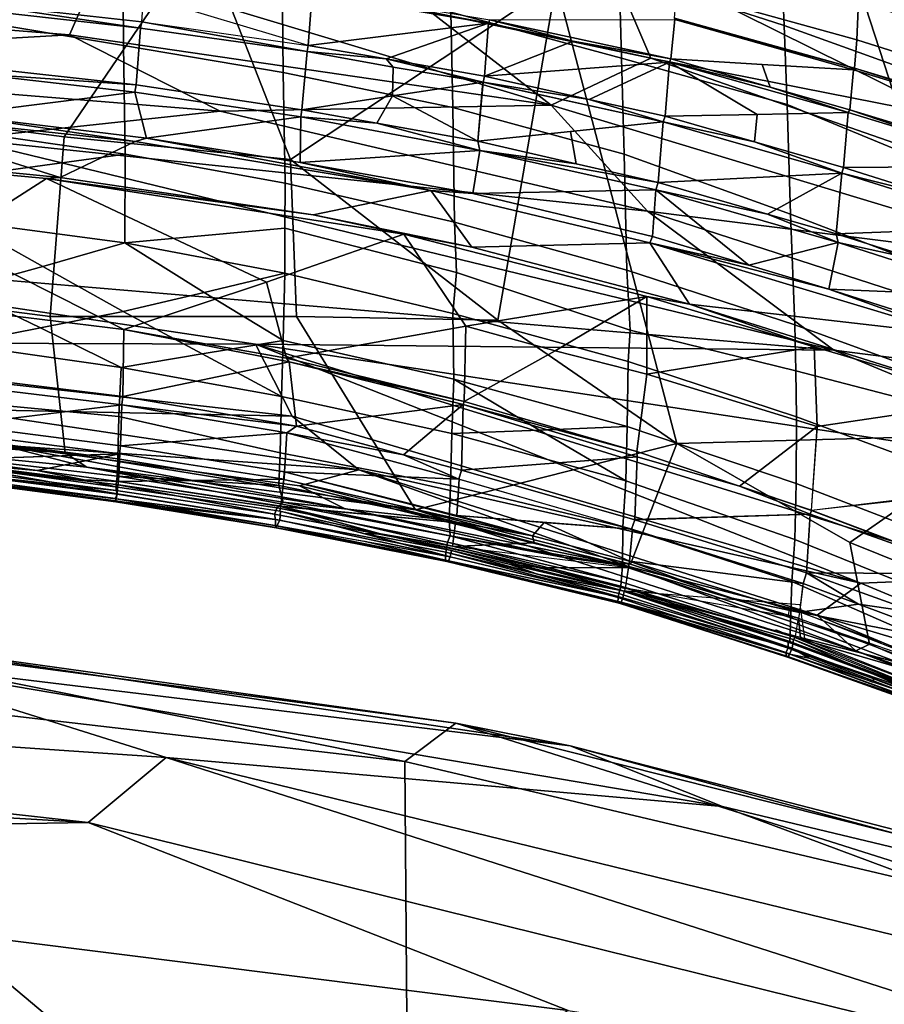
# Model space of a CAD drawing. Header units: millimetres. Extents: x -340 to 340, y -278 to 398.
# Tile 25 of 41: x 106 to 166, y 274 to 343. Entities that reach past the tile are written whole.
import ezdxf

# ---------------------------------------------------------------- set-up
doc = ezdxf.new("R2010")
doc.units = ezdxf.units.MM
doc.layers.add('Layer 01', color=7, linetype='Continuous', true_color=0x000000)

msp = doc.modelspace()

# ---------------------------------------------------------------- linework, layer by layer
at = {"layer": 'Layer 01'}
for points in [[(157.667, 355.734, 693.002), (177.397, 348.75, 692.143), (170.755, 336.296, 645.366), (146.403, 348.382, 660.17)], [(95.838, 352.736, 726.262), (85.41, 337.981, 695.896), (108.875, 334.932, 695.043), (118.495, 349.102, 725.185)], [(158.806, 349.223, 748.534), (147.375, 352.882, 748.628), (147.577, 346.426, 736.929), (159.082, 342.703, 736.821)], [(202.73, 341.316, 758.259), (176.293, 352.012, 759.449), (163.782, 347.057, 743.399), (190.743, 337.6, 744.755)], [(176.621, 346.214, 676.498), (176.492, 342.863, 665.717), (164.388, 347.24, 666.129), (164.424, 350.401, 676.31)], [(101.718, 343.192, 713.669), (113.015, 341.307, 713.031), (112.956, 348.172, 726.08), (101.639, 349.772, 726.203)], [(135.842, 343.624, 725.98), (147.754, 340.42, 725.885), (147.577, 346.426, 736.929), (135.691, 349.594, 737.017)], [(124.666, 333.37, 697.391), (118.495, 349.102, 725.185), (108.875, 334.932, 695.043)], [(143.197, 345.681, 728.828), (118.495, 349.102, 725.185), (124.666, 333.37, 697.391)], [(169.98, 345.209, 748.436), (158.806, 349.223, 748.534), (159.082, 342.703, 736.821), (170.389, 338.644, 736.807)], [(124.068, 346.208, 726.045), (112.956, 348.172, 726.08), (113.015, 341.307, 713.031), (124.156, 339.436, 713.252)], [(134.416, 343.654, 640.83), (146.403, 348.382, 660.17), (149.799, 340.435, 640.961)], [(170.755, 336.296, 645.366), (149.799, 340.435, 640.961), (146.403, 348.382, 660.17)], [(164.279, 344.425, 657.251), (164.154, 341.713, 649.409), (151.591, 345.201, 648.915), (151.707, 348.084, 657.002)], [(151.6, 313.552, 673.596), (174.479, 314.192, 689.922), (163.782, 347.057, 743.399), (143.197, 345.681, 728.828)], [(174.479, 314.192, 689.922), (190.743, 337.6, 744.755), (163.782, 347.057, 743.399)], [(164.279, 344.425, 657.251), (164.388, 347.24, 666.129), (176.492, 342.863, 665.717), (176.417, 340.312, 657.542)], [(109.25, 342.049, 634.001), (72.583, 344.989, 633.667), (111.276, 346.663, 639.937)], [(114.261, 342.956, 632.731), (102.437, 344.269, 632.657), (114.526, 346.587, 637.096)], [(111.276, 346.663, 639.937), (142.83, 337.137, 634.39), (109.25, 342.049, 634.001)], [(142.83, 337.137, 634.39), (111.276, 346.663, 639.937), (134.416, 343.654, 640.83)], [(135.842, 343.624, 725.98), (124.068, 346.208, 726.045), (124.156, 339.436, 713.252), (135.98, 336.982, 713.562)], [(159.082, 342.703, 736.821), (147.577, 346.426, 736.929), (147.754, 340.42, 725.885), (159.303, 337.196, 726.739)], [(143.197, 345.681, 728.828), (124.666, 333.37, 697.391), (139.108, 322.156, 682.999)], [(143.197, 345.681, 728.828), (139.108, 322.156, 682.999), (151.6, 313.552, 673.596)], [(76.745, 340.226, 630.813), (72.583, 344.989, 633.667), (109.25, 342.049, 634.001)], [(114.386, 344.774, 634.913), (126.171, 344.962, 637.194), (125.891, 341.302, 632.812)], [(126.172, 344.963, 637.196), (138.476, 342.876, 637.31), (125.89, 341.301, 632.81)], [(138.476, 342.876, 637.31), (126.172, 344.963, 637.196), (126.227, 345.195, 637.552)], [(138.553, 343.108, 637.672), (138.476, 342.876, 637.31), (126.227, 345.195, 637.552)], [(164.154, 341.713, 649.409), (163.994, 339.719, 643.518), (151.447, 343.223, 643.299), (151.591, 345.201, 648.915)], [(114.189, 342.527, 632.341), (102.381, 343.838, 632.269), (102.437, 344.27, 632.654)], [(102.437, 344.27, 632.654), (114.297, 342.954, 632.727), (114.189, 342.527, 632.341)], [(176.417, 340.312, 657.542), (176.291, 337.863, 649.675), (164.154, 341.713, 649.409), (164.279, 344.425, 657.251)], [(114.189, 342.527, 632.341), (113.889, 338.573, 629.729), (102.133, 339.862, 629.644), (102.38, 343.836, 632.268)], [(134.416, 343.654, 640.83), (149.799, 340.435, 640.961), (142.83, 337.137, 634.39)], [(147.754, 340.42, 725.885), (135.842, 343.624, 725.98), (135.98, 336.982, 713.562), (147.936, 333.725, 713.499)], [(113.015, 341.307, 713.031), (101.718, 343.192, 713.669), (101.742, 335.348, 698.471), (113.119, 333.73, 698.419)], [(114.297, 342.954, 632.727), (125.809, 340.879, 632.424), (114.189, 342.527, 632.341)], [(125.809, 340.879, 632.424), (114.297, 342.954, 632.727), (125.89, 341.301, 632.81)], [(131.32, 340.369, 632.861), (125.89, 341.301, 632.81), (138.476, 342.876, 637.31)], [(138.19, 339.171, 632.907), (131.32, 340.369, 632.861), (138.476, 342.876, 637.31)], [(138.19, 339.171, 632.907), (138.477, 342.877, 637.312), (144.361, 341.604, 637.37)], [(138.554, 343.108, 637.672), (144.361, 341.604, 637.37), (138.476, 342.876, 637.31)], [(151.185, 340.376, 637.804), (138.554, 343.108, 637.672), (151.453, 343.122, 643.064)], [(138.554, 343.108, 637.672), (151.185, 340.376, 637.804), (144.361, 341.604, 637.37)], [(163.935, 339.603, 643.207), (157.562, 339.987, 640.503), (151.185, 340.376, 637.804), (151.453, 343.122, 643.064)], [(163.994, 339.719, 643.518), (151.453, 343.122, 643.064), (151.447, 343.223, 643.299)], [(163.994, 339.719, 643.518), (163.935, 339.603, 643.207), (151.453, 343.122, 643.064)], [(159.082, 342.703, 736.821), (159.303, 337.196, 726.739), (170.557, 332.547, 725.603), (170.389, 338.644, 736.807)], [(119.757, 336.721, 631.429), (76.745, 340.226, 630.813), (109.25, 342.049, 634.001)], [(109.25, 342.049, 634.001), (142.83, 337.137, 634.39), (119.757, 336.721, 631.429)], [(113.889, 338.573, 629.729), (114.189, 342.526, 632.341), (125.809, 340.879, 632.424), (125.455, 336.831, 629.755)], [(124.156, 339.436, 713.252), (113.015, 341.307, 713.031), (113.119, 333.73, 698.419), (124.277, 331.708, 698.445)], [(125.809, 340.879, 632.424), (125.89, 341.301, 632.81), (131.32, 340.369, 632.861)], [(144.361, 341.604, 637.37), (151.083, 340.148, 637.438), (138.19, 339.171, 632.907)], [(151.083, 340.148, 637.438), (144.361, 341.604, 637.37), (151.185, 340.376, 637.804)], [(163.994, 339.719, 643.518), (164.154, 341.713, 649.409), (176.291, 337.863, 649.675), (176.12, 336.07, 643.72)], [(131.824, 339.805, 632.452), (131.767, 337.794, 631.14), (125.456, 336.833, 629.757), (125.809, 340.879, 632.424)], [(125.809, 340.879, 632.424), (131.32, 340.369, 632.861), (131.824, 339.805, 632.452)], [(119.757, 336.721, 631.429), (101.777, 334.809, 630.245), (76.745, 340.226, 630.813)], [(102.133, 339.862, 629.644), (113.889, 338.573, 629.729), (102.208, 339.374, 629.424)], [(131.32, 340.369, 632.861), (138.19, 339.171, 632.907), (138.084, 338.757, 632.523)], [(131.824, 339.805, 632.452), (131.32, 340.369, 632.861), (138.084, 338.757, 632.523)], [(145.477, 337.552, 632.967), (138.19, 339.171, 632.907), (151.083, 340.148, 637.438)], [(142.83, 337.137, 634.39), (149.799, 340.435, 640.961), (180.678, 329.659, 638.855), (180.005, 325.927, 634.611)], [(150.784, 336.379, 633.02), (145.477, 337.552, 632.967), (151.083, 340.148, 637.438)], [(147.936, 333.725, 713.499), (159.536, 329.545, 712.625), (159.303, 337.196, 726.739), (147.754, 340.42, 725.885)], [(180.678, 329.659, 638.855), (149.799, 340.435, 640.961), (170.755, 336.296, 645.366)], [(151.083, 340.148, 637.438), (157.196, 336.488, 635.299), (150.785, 336.379, 633.017)], [(158.123, 338.407, 637.883), (151.083, 340.148, 637.438), (151.185, 340.376, 637.804)], [(157.196, 336.488, 635.299), (151.083, 340.148, 637.438), (163.554, 336.628, 637.595)], [(158.123, 338.407, 637.883), (163.554, 336.628, 637.595), (151.083, 340.148, 637.438)], [(158.123, 338.407, 637.883), (151.185, 340.375, 637.806), (157.562, 339.987, 640.503)], [(163.672, 336.833, 637.945), (158.123, 338.407, 637.883), (157.562, 339.987, 640.503), (163.925, 339.603, 643.2)], [(113.812, 338.057, 629.472), (101.214, 336.484, 628.566), (102.208, 339.374, 629.424)], [(113.812, 338.057, 629.472), (102.208, 339.374, 629.424), (113.889, 338.573, 629.729)], [(124.277, 331.708, 698.445), (136.107, 329, 698.452), (135.98, 336.982, 713.562), (124.156, 339.436, 713.252)], [(131.824, 339.805, 632.452), (138.084, 338.757, 632.523), (131.767, 337.794, 631.14)], [(138.19, 339.171, 632.907), (145.477, 337.552, 632.967), (138.084, 338.757, 632.523)], [(163.672, 336.833, 637.943), (163.925, 339.603, 643.2), (176.027, 335.95, 643.36), (175.784, 333.153, 638.07)], [(163.925, 339.603, 643.2), (163.994, 339.719, 643.518), (176.027, 335.95, 643.36)], [(163.994, 339.719, 643.518), (176.12, 336.07, 643.72), (176.027, 335.95, 643.36)], [(113.889, 338.573, 629.729), (125.455, 336.831, 629.755), (125.386, 336.325, 629.511), (113.812, 338.057, 629.472)], [(138.084, 338.757, 632.523), (137.723, 334.633, 629.803), (131.767, 337.794, 631.14)], [(150.645, 335.976, 632.641), (137.723, 334.632, 629.807), (138.082, 338.756, 632.524)], [(145.477, 337.552, 632.967), (150.646, 335.976, 632.64), (138.084, 338.757, 632.523)], [(84.179, 325.477, 673.055), (107.904, 322.401, 671.94), (108.875, 334.932, 695.043), (85.41, 337.981, 695.896)], [(101.214, 336.484, 628.566), (113.812, 338.057, 629.472), (114.622, 334.853, 628.589)], [(114.622, 334.853, 628.589), (113.812, 338.057, 629.472), (125.386, 336.325, 629.511)], [(125.455, 336.831, 629.755), (131.767, 337.794, 631.14), (130.689, 335.891, 629.778)], [(137.723, 334.633, 629.803), (130.689, 335.891, 629.778), (131.767, 337.794, 631.14)], [(163.554, 336.628, 637.595), (158.123, 338.407, 637.883), (163.672, 336.833, 637.943)], [(149.566, 329.767, 630.914), (119.757, 336.721, 631.429), (142.83, 337.137, 634.39)], [(180.005, 325.927, 634.611), (149.566, 329.767, 630.914), (142.83, 337.137, 634.39)], [(150.785, 336.379, 633.017), (150.646, 335.976, 632.64), (145.477, 337.552, 632.967)], [(170.557, 332.547, 725.603), (159.303, 337.196, 726.739), (159.536, 329.545, 712.625), (170.806, 325.234, 712.16)], [(92.545, 333.687, 628.285), (93.62, 336.788, 628.469), (108.601, 332.097, 628.312)], [(93.62, 336.788, 628.469), (113.823, 334.612, 628.525), (108.601, 332.097, 628.312)], [(113.823, 334.612, 628.525), (93.62, 336.788, 628.469), (101.214, 336.484, 628.566)], [(114.622, 334.853, 628.589), (113.823, 334.612, 628.525), (101.214, 336.484, 628.566)], [(149.566, 329.767, 630.914), (101.777, 334.809, 630.245), (119.757, 336.721, 631.429)], [(125.386, 336.325, 629.511), (125.455, 336.831, 629.755), (130.689, 335.891, 629.778)], [(147.936, 333.725, 713.499), (135.98, 336.982, 713.562), (136.107, 329, 698.452), (148.124, 325.647, 698.411)], [(157.196, 336.488, 635.299), (157.011, 334.59, 633.084), (150.785, 336.379, 633.017)], [(163.234, 332.801, 633.147), (157.011, 334.59, 633.084), (157.196, 336.488, 635.299), (163.554, 336.628, 637.595)], [(163.554, 336.628, 637.595), (169.733, 334.744, 637.649), (169.449, 332.858, 635.413), (163.234, 332.801, 633.147)], [(169.733, 334.744, 637.649), (163.554, 336.628, 637.595), (163.672, 336.833, 637.943)], [(169.733, 334.744, 637.649), (163.672, 336.833, 637.943), (175.784, 333.153, 638.07)], [(114.622, 334.853, 628.589), (125.386, 336.325, 629.511), (125.336, 333.14, 628.61)], [(125.386, 336.325, 629.511), (137.86, 333.978, 629.537), (125.336, 333.14, 628.61)], [(125.386, 336.325, 629.511), (130.689, 335.891, 629.778), (137.86, 333.978, 629.537)], [(137.723, 334.633, 629.803), (137.86, 333.978, 629.537), (130.689, 335.891, 629.778)], [(150.299, 331.767, 629.882), (144.583, 333.068, 629.849), (144.183, 335.304, 631.224), (150.646, 335.976, 632.64)], [(163.111, 332.407, 632.778), (150.299, 331.767, 629.882), (150.646, 335.976, 632.64)], [(150.785, 336.379, 633.017), (157.011, 334.59, 633.084), (150.646, 335.976, 632.64)], [(150.646, 335.976, 632.64), (157.011, 334.59, 633.084), (163.111, 332.407, 632.778)], [(101.742, 335.348, 698.471), (101.738, 332.179, 692.736), (113.119, 333.73, 698.419)], [(137.723, 334.633, 629.803), (144.183, 335.304, 631.224), (144.583, 333.068, 629.849)], [(162.555, 320.053, 630.585), (76.688, 327.307, 630.825), (101.777, 334.809, 630.245)], [(149.566, 329.767, 630.914), (162.555, 320.053, 630.585), (101.777, 334.809, 630.245)], [(107.904, 322.401, 671.94), (125.072, 322.408, 677.435), (124.666, 333.37, 697.391), (108.875, 334.932, 695.043)], [(134.449, 331.187, 628.565), (126.239, 329.511, 628.343), (108.601, 332.097, 628.312), (113.823, 334.612, 628.525)], [(134.449, 331.187, 628.565), (113.823, 334.612, 628.525), (114.622, 334.853, 628.589)], [(134.449, 331.187, 628.565), (114.622, 334.853, 628.589), (125.336, 333.14, 628.61)], [(144.583, 333.068, 629.849), (137.86, 333.978, 629.537), (137.723, 334.633, 629.803)], [(163.234, 332.801, 633.147), (163.111, 332.407, 632.778), (157.011, 334.59, 633.084)], [(86.087, 334.014, 628.272), (107.632, 332.042, 628.308), (100.801, 327.658, 628.594)], [(108.601, 332.097, 628.312), (107.632, 332.042, 628.308), (86.087, 334.014, 628.272), (92.545, 333.687, 628.285)], [(101.738, 332.179, 692.736), (101.746, 329.063, 687.1), (113.105, 327.542, 687.214), (113.119, 333.73, 698.419)], [(113.119, 333.73, 698.419), (113.105, 327.542, 687.214), (124.252, 328.582, 692.779), (124.277, 331.708, 698.445)], [(137.383, 330.998, 628.657), (125.336, 333.14, 628.61), (137.86, 333.978, 629.537)], [(137.86, 333.978, 629.537), (150.14, 331.236, 629.627), (137.383, 330.998, 628.657)], [(144.583, 333.068, 629.849), (150.299, 331.767, 629.882), (137.86, 333.978, 629.537)], [(150.14, 331.236, 629.627), (137.86, 333.978, 629.537), (150.299, 331.767, 629.882)], [(148.124, 325.647, 698.411), (159.828, 321.831, 698.354), (159.536, 329.545, 712.625), (147.936, 333.725, 713.499)], [(139.108, 322.156, 682.999), (124.666, 333.37, 697.391), (125.072, 322.408, 677.435)], [(137.383, 330.998, 628.657), (134.449, 331.187, 628.565), (125.336, 333.14, 628.61)], [(157.925, 329.557, 629.953), (150.299, 331.767, 629.882), (163.111, 332.407, 632.778)], [(162.723, 328.168, 629.994), (157.925, 329.557, 629.953), (163.111, 332.407, 632.778)], [(175.158, 328.64, 632.917), (162.722, 328.168, 629.995), (163.11, 332.409, 632.781)], [(170.023, 330.664, 633.209), (163.111, 332.407, 632.778), (163.234, 332.801, 633.147)], [(163.111, 332.407, 632.778), (170.023, 330.664, 633.209), (175.16, 328.642, 632.917)], [(170.023, 330.664, 633.209), (163.234, 332.801, 633.147), (169.449, 332.858, 635.413)], [(100.801, 327.658, 628.594), (107.632, 332.042, 628.308), (122.979, 324.801, 628.621), (113.034, 321.51, 629.214)], [(107.632, 332.042, 628.308), (108.601, 332.097, 628.312), (126.239, 329.511, 628.343)], [(107.632, 332.042, 628.308), (132.567, 328.154, 628.354), (122.979, 324.801, 628.621)], [(107.632, 332.042, 628.308), (126.239, 329.511, 628.343), (132.567, 328.154, 628.354)], [(136.107, 329, 698.452), (124.277, 331.708, 698.445), (124.252, 328.582, 692.779), (136.244, 325.48, 692.157)], [(157.925, 329.557, 629.953), (150.14, 331.236, 629.627), (150.299, 331.767, 629.882)], [(137.298, 327.242, 628.373), (126.239, 329.511, 628.343), (134.449, 331.187, 628.565)], [(134.449, 331.187, 628.565), (149.723, 327.552, 628.631), (137.298, 327.242, 628.373)], [(149.905, 327.993, 628.714), (149.723, 327.552, 628.631), (134.449, 331.187, 628.565), (137.383, 330.998, 628.657)], [(137.383, 330.998, 628.657), (150.138, 331.235, 629.627), (149.905, 327.993, 628.714)], [(156.618, 325.985, 628.763), (149.905, 327.993, 628.714), (150.14, 331.236, 629.627)], [(150.14, 331.236, 629.627), (162.849, 327.562, 629.74), (156.618, 325.985, 628.763)], [(150.14, 331.236, 629.627), (157.925, 329.557, 629.953), (162.849, 327.562, 629.74)], [(162.555, 320.053, 630.585), (149.566, 329.767, 630.914), (190.474, 316.517, 631.489)], [(190.474, 316.517, 631.489), (149.566, 329.767, 630.914), (180.005, 325.927, 634.611)], [(162.849, 327.562, 629.74), (157.925, 329.557, 629.953), (162.723, 328.168, 629.994)], [(101.746, 329.063, 687.1), (95.505, 327.339, 682.537), (101.627, 324.319, 677.994), (107.376, 325.89, 682.531)], [(101.746, 329.063, 687.1), (107.376, 325.89, 682.531), (113.105, 327.542, 687.214)], [(132.567, 328.154, 628.354), (126.239, 329.511, 628.343), (137.298, 327.242, 628.373)], [(136.244, 325.48, 692.157), (148.338, 321.457, 691.025), (148.124, 325.647, 698.411), (136.107, 329, 698.452)], [(170.806, 325.234, 712.16), (159.536, 329.545, 712.625), (159.828, 321.831, 698.354), (171.247, 317.659, 698.325)], [(124.252, 328.582, 692.779), (113.105, 327.542, 687.214), (124.262, 325.434, 687.087)], [(124.262, 325.434, 687.087), (135.981, 322.616, 686.879), (136.244, 325.48, 692.157), (124.252, 328.582, 692.779)], [(175.16, 328.642, 632.917), (168.587, 326.323, 630.072), (162.723, 328.168, 629.994)], [(100.801, 327.658, 628.594), (113.034, 321.51, 629.214), (101.63, 322.911, 629.201)], [(113.105, 327.542, 687.214), (107.376, 325.89, 682.531), (112.978, 322.754, 677.984), (118.633, 324.085, 682.523)], [(113.105, 327.542, 687.214), (118.633, 324.085, 682.523), (124.262, 325.434, 687.087)], [(122.979, 324.801, 628.621), (132.567, 328.154, 628.354), (136.898, 321.737, 628.674), (124.373, 319.504, 629.241)], [(132.567, 328.154, 628.354), (149.505, 323.812, 628.433), (136.898, 321.737, 628.674)], [(132.567, 328.154, 628.354), (137.298, 327.242, 628.373), (152.485, 323.274, 628.45), (149.505, 323.812, 628.433)], [(152.485, 323.274, 628.45), (137.298, 327.242, 628.373), (149.723, 327.552, 628.631)], [(149.905, 327.993, 628.714), (156.618, 325.985, 628.763), (149.723, 327.552, 628.631)], [(152.485, 323.274, 628.45), (149.723, 327.552, 628.631), (171.058, 321.125, 628.839)], [(162.214, 324.326, 628.809), (171.058, 321.125, 628.839), (149.723, 327.552, 628.631)], [(149.723, 327.552, 628.631), (156.618, 325.985, 628.763), (162.214, 324.326, 628.809)], [(162.849, 327.562, 629.74), (162.214, 324.326, 628.809), (156.618, 325.985, 628.763)], [(162.214, 324.326, 628.809), (162.849, 327.562, 629.74), (174.57, 323.818, 629.868)], [(162.849, 327.562, 629.74), (162.723, 328.168, 629.994), (168.587, 326.323, 630.072)], [(162.849, 327.562, 629.74), (168.587, 326.323, 630.072), (174.57, 323.818, 629.868)], [(76.688, 327.307, 630.825), (162.555, 320.053, 630.585), (122.227, 320.483, 631.256)], [(122.227, 320.483, 631.256), (78.97, 320.624, 632.179), (76.688, 327.307, 630.825)], [(107.904, 322.401, 671.94), (84.179, 325.477, 673.055), (84.314, 315.334, 653.991), (108.95, 312.907, 654.191)], [(101.627, 324.319, 677.994), (107.232, 321.63, 674.705), (112.978, 322.754, 677.984), (107.376, 325.89, 682.531)], [(118.633, 324.085, 682.523), (124.156, 320.75, 677.967), (124.262, 325.434, 687.087)], [(135.981, 322.616, 686.879), (124.262, 325.434, 687.087), (124.156, 320.75, 677.967), (136.048, 318.05, 677.904)], [(136.244, 325.48, 692.157), (135.981, 322.616, 686.879), (148.209, 319.28, 687.063), (148.338, 321.457, 691.025)], [(159.828, 321.831, 698.354), (148.124, 325.647, 698.411), (148.338, 321.457, 691.025), (159.893, 318.634, 692.722)], [(124.373, 319.504, 629.241), (113.034, 321.51, 629.214), (122.979, 324.801, 628.621)], [(101.627, 324.319, 677.994), (95.369, 323.1, 674.814), (101.423, 320.482, 671.37), (107.232, 321.63, 674.705)], [(112.978, 322.754, 677.984), (118.494, 319.81, 674.568), (124.156, 320.75, 677.967), (118.633, 324.085, 682.523)], [(162.214, 324.326, 628.809), (174.566, 323.814, 629.869), (174.261, 320.483, 628.954)], [(171.058, 321.125, 628.839), (162.214, 324.326, 628.809), (174.261, 320.483, 628.954)], [(149.505, 323.812, 628.433), (143.11, 320.01, 628.858), (136.898, 321.737, 628.674)], [(143.11, 320.01, 628.858), (149.505, 323.812, 628.433), (149.501, 318.38, 629.029)], [(161.184, 320.301, 628.553), (149.501, 318.38, 629.029), (149.505, 323.812, 628.433)], [(161.184, 320.301, 628.553), (149.505, 323.812, 628.433), (152.485, 323.274, 628.45)], [(101.586, 318.236, 630.203), (101.63, 322.911, 629.201), (113.034, 321.51, 629.214), (112.959, 316.828, 630.225)], [(112.854, 318.847, 671.138), (118.494, 319.81, 674.568), (112.978, 322.754, 677.984), (107.232, 321.63, 674.705)], [(152.485, 323.274, 628.45), (171.058, 321.125, 628.839), (173.75, 316.568, 628.686)], [(161.184, 320.301, 628.553), (152.485, 323.274, 628.45), (173.75, 316.568, 628.686)], [(108.95, 312.907, 654.191), (133.368, 308.932, 654.531), (125.072, 322.408, 677.435), (107.904, 322.401, 671.94)], [(139.108, 322.156, 682.999), (125.072, 322.408, 677.435), (133.368, 308.932, 654.531), (151.6, 313.552, 673.596)], [(148.137, 314.734, 678.007), (148.209, 319.28, 687.063), (135.981, 322.616, 686.879), (136.048, 318.05, 677.904)], [(112.854, 318.847, 671.138), (107.232, 321.63, 674.705), (101.423, 320.482, 671.37)], [(124.573, 319.249, 629.278), (112.961, 316.832, 630.223), (113.034, 321.51, 629.214)], [(113.034, 321.511, 629.217), (124.373, 319.504, 629.241), (124.572, 319.249, 629.278)], [(136.775, 316.488, 629.322), (124.373, 319.504, 629.241), (136.898, 321.737, 628.674)], [(136.776, 316.487, 629.321), (136.898, 321.737, 628.674), (143.11, 320.01, 628.858)], [(148.209, 319.28, 687.063), (159.948, 315.427, 687.066), (159.893, 318.634, 692.722), (148.338, 321.457, 691.025)], [(171.247, 317.659, 698.325), (159.828, 321.831, 698.354), (159.893, 318.634, 692.722), (170.893, 315.773, 694.775)], [(118.494, 319.81, 674.568), (124.039, 316.83, 670.936), (124.156, 320.75, 677.967)], [(124.039, 316.83, 670.936), (135.905, 314.259, 670.9), (136.048, 318.05, 677.904), (124.156, 320.75, 677.967)], [(78.97, 320.624, 632.179), (122.227, 320.483, 631.256), (124.781, 315.461, 632.192)], [(124.781, 315.461, 632.192), (100.967, 315.953, 633.821), (78.97, 320.624, 632.179)], [(101.416, 316.507, 663.732), (112.688, 315.436, 664.501), (112.854, 318.847, 671.138), (101.423, 320.482, 671.37)], [(164.424, 303.813, 632.725), (122.227, 320.483, 631.256), (174.76, 304.247, 631.836)], [(174.76, 304.247, 631.836), (122.227, 320.483, 631.256), (184.11, 311.086, 630.592)], [(184.11, 311.086, 630.592), (122.227, 320.483, 631.256), (162.555, 320.053, 630.585)], [(124.781, 315.461, 632.192), (122.227, 320.483, 631.256), (164.424, 303.813, 632.725)], [(136.776, 316.487, 629.321), (143.11, 320.01, 628.858), (149.501, 318.38, 629.029), (148.803, 313.01, 629.424)], [(161.383, 314.747, 628.986), (149.501, 318.38, 629.029), (161.184, 320.301, 628.553)], [(161.184, 320.301, 628.553), (173.75, 316.568, 628.686), (161.383, 314.747, 628.986)], [(184.11, 311.086, 630.592), (162.555, 320.053, 630.585), (190.474, 316.517, 631.489)], [(124.039, 316.83, 670.936), (118.494, 319.81, 674.568), (112.854, 318.847, 671.138)], [(136.776, 316.487, 629.321), (124.572, 319.249, 629.278), (124.373, 319.504, 629.241)], [(159.948, 315.427, 687.066), (148.209, 319.28, 687.063), (148.137, 314.734, 678.007), (159.931, 310.762, 678.031)], [(112.688, 315.436, 664.501), (123.937, 312.909, 663.222), (124.039, 316.83, 670.936), (112.854, 318.847, 671.138)], [(112.959, 316.828, 630.225), (124.572, 319.249, 629.278), (125.075, 314.775, 630.276)], [(125.075, 314.775, 630.276), (124.572, 319.249, 629.278), (136.697, 316.269, 629.361)], [(136.776, 316.487, 629.321), (136.697, 316.269, 629.361), (124.572, 319.249, 629.278)], [(170.893, 315.773, 694.775), (159.893, 318.634, 692.722), (159.948, 315.427, 687.066), (171.392, 311.185, 687.068)], [(101.586, 318.236, 630.203), (112.959, 316.828, 630.225), (112.892, 316.25, 630.452), (101.541, 317.631, 630.447)], [(142.026, 314.481, 674.424), (136.048, 318.05, 677.904), (135.905, 314.259, 670.9)], [(148.137, 314.734, 678.007), (136.048, 318.05, 677.904), (142.026, 314.481, 674.424)], [(148.803, 313.01, 629.424), (149.501, 318.38, 629.029), (161.383, 314.747, 628.986), (155.979, 310.583, 629.505)], [(112.891, 316.25, 630.454), (101.472, 314.869, 632.103), (101.539, 317.631, 630.447)], [(101.416, 316.507, 663.732), (101.235, 313.934, 658.719), (112.61, 312.498, 658.792), (112.688, 315.436, 664.501)], [(125.075, 314.775, 630.276), (112.892, 316.25, 630.452), (112.959, 316.828, 630.225)], [(135.905, 314.259, 670.9), (124.039, 316.83, 670.936), (123.937, 312.909, 663.222), (135.809, 310.63, 663.57)], [(161.383, 314.747, 628.986), (173.75, 316.568, 628.686), (173.138, 310.343, 629.025), (160.992, 308.888, 629.562)], [(129.435, 311.724, 633.947), (100.967, 315.953, 633.821), (124.781, 315.461, 632.192)], [(129.435, 311.724, 633.947), (104.51, 313.436, 636.813), (100.967, 315.953, 633.821)], [(101.463, 314.856, 632.106), (112.892, 316.25, 630.452), (112.807, 313.39, 632.121)], [(112.892, 316.25, 630.452), (124.398, 314.295, 630.528), (112.807, 313.39, 632.121)], [(125.075, 314.775, 630.276), (124.398, 314.295, 630.528), (112.892, 316.25, 630.452)], [(136.697, 316.269, 629.361), (132.549, 312.765, 630.35), (125.075, 314.775, 630.276)], [(136.579, 311.702, 630.386), (132.549, 312.765, 630.35), (136.697, 316.269, 629.361)], [(136.579, 311.702, 630.386), (136.697, 316.269, 629.361), (148.837, 312.638, 629.48)], [(136.697, 316.269, 629.361), (136.776, 316.487, 629.321), (148.803, 313.01, 629.424)], [(136.697, 316.269, 629.361), (148.803, 313.01, 629.424), (148.838, 312.638, 629.479)], [(108.95, 312.907, 654.191), (84.314, 315.334, 653.991), (81.184, 314.768, 647.886)], [(123.937, 312.909, 663.222), (112.688, 315.436, 664.501), (112.61, 312.498, 658.792), (123.852, 310.626, 658.751)], [(129.435, 311.724, 633.947), (124.781, 315.461, 632.192), (164.424, 303.813, 632.725)], [(159.931, 310.762, 678.031), (171.403, 306.342, 678.051), (171.392, 311.185, 687.068), (159.948, 315.427, 687.066)], [(81.184, 314.768, 647.886), (110.457, 311.904, 648.784), (108.95, 312.907, 654.191)], [(110.457, 311.904, 648.784), (81.184, 314.768, 647.886), (104.51, 313.436, 636.813)], [(101.463, 314.856, 632.106), (112.807, 313.39, 632.121), (112.743, 312.83, 632.634), (101.435, 314.285, 632.63)], [(124.398, 314.295, 630.528), (125.075, 314.775, 630.276), (132.549, 312.765, 630.35)], [(148.046, 310.961, 670.949), (142.026, 314.481, 674.424), (135.905, 314.259, 670.9)], [(148.137, 314.734, 678.007), (142.026, 314.481, 674.424), (148.046, 310.961, 670.949)], [(148.046, 310.961, 670.949), (159.831, 306.871, 670.861), (159.931, 310.762, 678.031), (148.137, 314.734, 678.007)], [(160.983, 308.903, 629.561), (155.979, 310.583, 629.505), (161.383, 314.747, 628.986)], [(101.083, 312.603, 656.401), (112.564, 311.28, 656.67), (112.61, 312.498, 658.792), (101.235, 313.934, 658.719)], [(101.344, 312.43, 635.134), (101.435, 314.285, 632.63), (112.743, 312.83, 632.634)], [(124.397, 314.294, 630.528), (124.232, 311.578, 632.237), (112.807, 313.39, 632.121)], [(124.398, 314.295, 630.528), (136.4, 311.062, 630.671), (124.232, 311.578, 632.237)], [(124.398, 314.295, 630.528), (132.549, 312.765, 630.35), (136.4, 311.062, 630.671)], [(135.809, 310.63, 663.57), (147.831, 307.756, 664.22), (148.046, 310.961, 670.949), (135.905, 314.259, 670.9)], [(174.479, 314.192, 689.922), (151.6, 313.552, 673.596), (163.659, 306.653, 668.478)], [(187.949, 296.897, 669.559), (199.207, 300.927, 685.777), (174.479, 314.192, 689.922), (163.659, 306.653, 668.478)], [(104.51, 313.436, 636.813), (125.287, 310.597, 636.435), (128.415, 309.019, 642.582)], [(125.287, 310.597, 636.435), (104.51, 313.436, 636.813), (129.435, 311.724, 633.947)], [(128.415, 309.019, 642.582), (110.457, 311.904, 648.784), (104.51, 313.436, 636.813)], [(112.807, 313.39, 632.121), (124.232, 311.578, 632.237), (124.207, 311.059, 632.709), (112.743, 312.83, 632.634)], [(133.368, 308.932, 654.531), (148.365, 305.144, 654.567), (151.6, 313.552, 673.596)], [(151.6, 313.552, 673.596), (148.365, 305.144, 654.567), (165.048, 299.573, 654.674), (163.659, 306.653, 668.478)], [(101.083, 312.603, 656.401), (101.2, 312.002, 654.977), (112.494, 310.698, 655.385), (112.564, 311.28, 656.67)], [(107, 311.67, 635.14), (101.31, 312.166, 635.601), (101.344, 312.43, 635.134)], [(112.744, 312.83, 632.633), (107, 311.67, 635.14), (101.344, 312.43, 635.134)], [(107, 311.67, 635.14), (112.744, 312.83, 632.633), (112.654, 310.9, 635.161)], [(108.95, 312.907, 654.191), (110.457, 311.904, 648.784), (133.368, 308.932, 654.531)], [(112.61, 312.498, 658.792), (112.564, 311.28, 656.67), (123.852, 310.626, 658.751)], [(112.655, 310.899, 635.16), (112.743, 312.83, 632.634), (124.207, 311.059, 632.709)], [(123.852, 310.626, 658.751), (135.723, 308.212, 658.722), (135.809, 310.63, 663.57), (123.937, 312.909, 663.222)], [(136.579, 311.702, 630.386), (136.4, 311.062, 630.671), (132.549, 312.765, 630.35)], [(136.579, 311.702, 630.386), (148.838, 312.638, 629.479), (148.669, 308.244, 630.578)], [(148.838, 312.638, 629.479), (155.979, 310.583, 629.505), (160.902, 308.618, 629.617), (148.679, 308.256, 630.582)], [(155.979, 310.583, 629.505), (148.838, 312.638, 629.479), (148.803, 313.01, 629.424)], [(112.494, 310.698, 655.385), (101.2, 312.002, 654.977), (101.155, 311.732, 654.042), (112.505, 310.29, 654.032)], [(101.155, 311.732, 654.042), (101.248, 311.464, 652.765), (112.505, 310.29, 654.032)], [(101.273, 311.574, 639.473), (101.291, 312.055, 636.053), (112.558, 310.042, 639.523)], [(101.294, 312.054, 636.057), (101.31, 312.166, 635.601), (110.27, 311.012, 635.487)], [(101.294, 312.054, 636.057), (112.586, 310.52, 636.066), (112.558, 310.042, 639.523)], [(110.27, 311.012, 635.487), (112.586, 310.52, 636.066), (101.294, 312.054, 636.057)], [(110.27, 311.012, 635.487), (101.31, 312.166, 635.601), (107, 311.67, 635.14)], [(110.457, 311.904, 648.784), (128.415, 309.019, 642.582), (143.736, 305.597, 648.614)], [(143.736, 305.597, 648.614), (133.368, 308.932, 654.531), (110.457, 311.904, 648.784)], [(129.435, 311.724, 633.947), (148.154, 304.992, 637.359), (125.287, 310.597, 636.435)], [(164.424, 303.813, 632.725), (161.385, 301.585, 636.052), (129.435, 311.724, 633.947)], [(129.435, 311.724, 633.947), (161.385, 301.585, 636.052), (148.154, 304.992, 637.359)], [(136.4, 311.062, 630.671), (136.579, 311.702, 630.386), (148.669, 308.244, 630.578), (148.435, 307.593, 630.921)], [(112.558, 310.016, 652.725), (101.248, 311.464, 652.765), (101.059, 311.012, 649.283), (112.445, 309.525, 649.329)], [(112.469, 309.499, 649.01), (101.154, 310.984, 648.98), (101.158, 311.056, 646.069), (112.466, 309.55, 646.12)], [(101.183, 311.22, 642.771), (112.489, 309.694, 642.826), (101.158, 311.056, 646.069)], [(101.158, 311.056, 646.069), (112.489, 309.694, 642.826), (112.466, 309.55, 646.12)], [(101.183, 311.22, 642.771), (101.273, 311.574, 639.473), (112.558, 310.042, 639.523), (112.455, 309.711, 642.705)], [(112.489, 309.694, 642.826), (101.183, 311.22, 642.771), (112.455, 309.711, 642.705)], [(112.505, 310.29, 654.032), (101.248, 311.464, 652.765), (112.558, 310.016, 652.725)], [(107, 311.67, 635.14), (112.655, 310.899, 635.16), (110.27, 311.012, 635.487)], [(112.494, 310.698, 655.385), (123.724, 309.063, 655.819), (124.147, 309.47, 656.833), (112.564, 311.28, 656.67)], [(123.852, 310.626, 658.751), (112.564, 311.28, 656.67), (124.147, 309.47, 656.833)], [(123.985, 309.182, 635.249), (112.654, 310.9, 635.161), (124.197, 311.06, 632.718)], [(124.196, 311.058, 632.716), (136.152, 308.052, 632.9), (123.985, 309.184, 635.251)], [(124.199, 311.057, 632.714), (124.213, 311.571, 632.24), (141.538, 307.118, 632.52)], [(124.199, 311.057, 632.714), (141.538, 307.118, 632.52), (135.592, 308.195, 632.89)], [(124.213, 311.571, 632.24), (136.42, 311.059, 630.676), (136.254, 308.535, 632.396)], [(124.213, 311.571, 632.24), (136.254, 308.535, 632.396), (141.538, 307.118, 632.52)], [(148.508, 307.572, 630.924), (136.254, 308.535, 632.396), (136.42, 311.059, 630.676)], [(101.059, 311.012, 649.283), (101.154, 310.984, 648.98), (112.469, 309.499, 649.01), (112.445, 309.525, 649.329)], [(112.655, 310.899, 635.16), (112.586, 310.52, 636.066), (110.27, 311.012, 635.487)], [(123.724, 309.063, 655.819), (112.494, 310.698, 655.385), (123.548, 308.624, 654.481)], [(112.505, 310.29, 654.032), (123.548, 308.624, 654.481), (112.494, 310.698, 655.385)], [(112.586, 310.52, 636.066), (123.949, 308.833, 636.092), (123.91, 308.222, 639.511), (112.558, 310.042, 639.523)], [(123.972, 309.167, 635.248), (123.92, 308.838, 636.088), (112.586, 310.52, 636.066), (112.655, 310.899, 635.16)], [(123.852, 310.626, 658.751), (124.147, 309.47, 656.833), (135.723, 308.212, 658.722)], [(148.154, 304.992, 637.359), (128.415, 309.019, 642.582), (125.287, 310.597, 636.435)], [(135.723, 308.212, 658.722), (147.813, 305.032, 658.629), (147.831, 307.756, 664.22), (135.809, 310.63, 663.57)], [(147.831, 307.756, 664.22), (159.612, 303.941, 664.595), (159.831, 306.871, 670.861), (148.046, 310.961, 670.949)], [(160.902, 308.618, 629.617), (155.979, 310.583, 629.505), (160.992, 308.888, 629.562)], [(159.831, 306.871, 670.861), (171.232, 302.271, 670.703), (171.403, 306.342, 678.051), (159.931, 310.762, 678.031)], [(112.558, 310.016, 652.725), (112.445, 309.525, 649.329), (123.623, 308.25, 652.781)], [(112.489, 309.694, 642.826), (112.455, 309.711, 642.705), (112.558, 310.042, 639.523)], [(112.466, 309.55, 646.12), (112.489, 309.694, 642.826), (123.709, 307.814, 642.839)], [(112.558, 310.042, 639.523), (123.91, 308.222, 639.511), (112.489, 309.694, 642.826)], [(112.489, 309.694, 642.826), (123.91, 308.222, 639.511), (123.709, 307.814, 642.839)], [(123.623, 308.25, 652.781), (123.548, 308.624, 654.481), (112.505, 310.29, 654.032), (112.558, 310.016, 652.725)], [(112.445, 309.525, 649.329), (123.623, 307.701, 649.347), (123.623, 308.25, 652.781)], [(123.647, 307.675, 649.041), (123.623, 307.701, 649.347), (112.445, 309.525, 649.329), (112.469, 309.5, 649.028)], [(123.673, 307.679, 646.136), (123.647, 307.675, 649.041), (112.466, 309.55, 646.12)], [(112.466, 309.55, 646.12), (123.647, 307.675, 649.041), (112.469, 309.5, 649.028)], [(123.709, 307.814, 642.839), (123.7, 307.81, 642.952), (112.466, 309.55, 646.12)], [(112.466, 309.55, 646.12), (123.7, 307.81, 642.952), (123.673, 307.679, 646.136)], [(135.618, 306.674, 655.74), (123.724, 309.063, 655.819), (123.548, 308.624, 654.481), (135.565, 306.32, 654.635)], [(135.787, 307.11, 656.779), (124.147, 309.47, 656.833), (123.724, 309.063, 655.819), (135.618, 306.674, 655.74)], [(123.972, 309.167, 635.248), (130.938, 307.257, 636.053), (123.92, 308.838, 636.088)], [(135.961, 306.386, 635.429), (123.972, 309.167, 635.248), (136.156, 308.052, 632.901)], [(130.938, 307.257, 636.053), (123.972, 309.167, 635.248), (135.961, 306.386, 635.429)], [(124.147, 309.47, 656.833), (135.787, 307.11, 656.779), (135.723, 308.212, 658.722)], [(143.736, 305.597, 648.614), (128.415, 309.019, 642.582), (148.154, 304.992, 637.359)], [(167.06, 309.59, 629.296), (166.804, 306.691, 629.73), (160.983, 308.903, 629.56)], [(123.548, 308.624, 654.481), (123.623, 308.25, 652.781), (135.48, 305.988, 652.978), (135.565, 306.32, 654.635)], [(123.949, 308.833, 636.092), (135.783, 305.665, 639.585), (123.91, 308.222, 639.511)], [(129.855, 307.252, 637.83), (123.92, 308.838, 636.088), (130.938, 307.257, 636.053)], [(148.365, 305.144, 654.567), (133.368, 308.932, 654.531), (143.736, 305.597, 648.614)], [(142.359, 308.053, 631.665), (141.538, 307.118, 632.52), (136.254, 308.535, 632.396)], [(148.669, 308.244, 630.578), (160.902, 308.618, 629.617), (160.645, 304.533, 630.708)], [(160.654, 304.542, 630.709), (160.902, 308.618, 629.617), (172.598, 304.47, 629.898)], [(172.885, 304.372, 629.91), (160.902, 308.618, 629.617), (160.992, 308.888, 629.562)], [(135.48, 305.988, 652.978), (123.623, 308.25, 652.781), (123.623, 307.709, 649.402), (135.475, 305.425, 649.388)], [(135.521, 305.393, 649.108), (135.475, 305.425, 649.388), (123.623, 307.709, 649.402), (123.647, 307.675, 649.041)], [(135.521, 305.393, 649.108), (123.647, 307.675, 649.041), (123.673, 307.679, 646.136)], [(123.7, 307.81, 642.952), (123.709, 307.814, 642.839), (123.673, 307.679, 646.136)], [(128.249, 306.777, 645.697), (123.673, 307.679, 646.136), (123.709, 307.814, 642.839)], [(128.249, 306.777, 645.697), (135.521, 305.393, 649.108), (123.673, 307.679, 646.136)], [(123.91, 308.222, 639.511), (135.783, 305.665, 639.585), (123.709, 307.814, 642.839)], [(135.674, 305.371, 642.907), (123.709, 307.814, 642.839), (129.763, 306.739, 641.198)], [(128.249, 306.777, 645.697), (123.709, 307.814, 642.839), (135.674, 305.371, 642.907)], [(141.649, 306.619, 633.025), (135.592, 308.195, 632.89), (141.538, 307.118, 632.52)], [(135.723, 308.212, 658.722), (135.787, 307.11, 656.779), (147.813, 305.032, 658.629)], [(136.156, 308.052, 632.901), (141.649, 306.619, 633.025), (135.961, 306.384, 635.427)], [(148.312, 305.35, 632.651), (141.538, 307.118, 632.52), (142.359, 308.053, 631.665)], [(142.359, 308.053, 631.665), (148.508, 307.572, 630.924), (148.312, 305.35, 632.651)], [(147.813, 305.032, 658.629), (159.535, 301.152, 658.65), (159.612, 303.941, 664.595), (147.831, 307.756, 664.22)], [(160.416, 303.787, 631.114), (148.435, 307.593, 630.921), (148.669, 308.244, 630.578), (160.645, 304.533, 630.708)], [(135.897, 306.092, 636.244), (129.855, 307.252, 637.83), (130.938, 307.257, 636.053)], [(129.855, 307.252, 637.83), (135.897, 306.092, 636.244), (135.783, 305.665, 639.585)], [(135.897, 306.092, 636.244), (130.938, 307.257, 636.053), (139.909, 305.143, 636.268)], [(142.238, 304.877, 635.515), (139.909, 305.143, 636.268), (130.938, 307.257, 636.053)], [(135.961, 306.386, 635.429), (142.238, 304.877, 635.515), (130.938, 307.257, 636.053)], [(147.721, 303.915, 656.517), (135.787, 307.11, 656.779), (135.618, 306.674, 655.74)], [(135.787, 307.11, 656.779), (147.721, 303.915, 656.517), (147.813, 305.032, 658.629)], [(148.235, 304.897, 633.169), (141.649, 306.619, 633.025), (141.538, 307.118, 632.52), (148.312, 305.35, 632.651)], [(160.411, 303.788, 631.122), (148.312, 305.35, 632.651), (148.508, 307.572, 630.924)], [(128.249, 306.777, 645.697), (135.559, 305.338, 646.216), (135.521, 305.393, 649.108)], [(135.559, 305.338, 646.216), (128.249, 306.777, 645.697), (135.674, 305.371, 642.907)], [(129.763, 306.739, 641.198), (135.783, 305.665, 639.585), (135.674, 305.371, 642.907)], [(135.565, 306.32, 654.635), (135.48, 305.988, 652.978), (147.556, 303.101, 653.784), (147.638, 303.358, 654.983)], [(135.618, 306.674, 655.74), (135.565, 306.32, 654.635), (147.695, 303.598, 655.771)], [(147.695, 303.598, 655.771), (135.565, 306.32, 654.635), (147.638, 303.358, 654.983)], [(135.618, 306.674, 655.74), (147.695, 303.598, 655.771), (147.721, 303.915, 656.517)], [(135.961, 306.384, 635.427), (141.649, 306.619, 633.025), (148.235, 304.897, 633.169)], [(142.238, 304.877, 635.515), (135.961, 306.386, 635.429), (148.234, 304.899, 633.174)], [(159.612, 303.941, 664.595), (171.13, 298.879, 663.479), (171.232, 302.271, 670.703), (159.831, 306.871, 670.861)], [(163.659, 306.653, 668.478), (165.048, 299.573, 654.674), (187.125, 290.255, 653.807), (187.949, 296.897, 669.559)], [(147.52, 302.814, 651.972), (135.48, 305.988, 652.978), (135.475, 305.425, 649.388), (147.488, 302.47, 649.383)], [(135.48, 305.988, 652.978), (147.52, 302.814, 651.972), (147.556, 303.101, 653.784)], [(135.783, 305.665, 639.585), (147.841, 302.802, 639.654), (135.674, 305.371, 642.907)], [(135.897, 306.092, 636.244), (141.874, 304.448, 637.933), (147.841, 302.802, 639.654), (135.783, 305.665, 639.585)], [(141.874, 304.448, 637.933), (135.897, 306.092, 636.244), (139.909, 305.143, 636.268)], [(143.736, 305.597, 648.614), (164.078, 299.109, 646.925), (165.048, 299.573, 654.674), (148.365, 305.144, 654.567)], [(148.154, 304.992, 637.359), (164.078, 299.109, 646.925), (143.736, 305.597, 648.614)], [(135.475, 305.425, 649.388), (135.521, 305.395, 649.141), (147.489, 302.472, 649.382)], [(135.521, 305.395, 649.141), (135.559, 305.338, 646.216), (147.561, 302.436, 649.15)], [(147.561, 302.436, 649.15), (147.489, 302.472, 649.382), (135.521, 305.395, 649.141)], [(147.71, 302.495, 642.949), (147.583, 302.428, 646.239), (135.559, 305.338, 646.216), (135.674, 305.371, 642.907)], [(147.561, 302.436, 649.15), (135.559, 305.338, 646.216), (147.583, 302.428, 646.239)], [(147.841, 302.802, 639.654), (147.71, 302.495, 642.949), (135.674, 305.371, 642.907)], [(147.936, 303.249, 636.276), (141.874, 304.448, 637.933), (139.909, 305.143, 636.268)], [(142.238, 304.877, 635.515), (147.936, 303.249, 636.276), (139.909, 305.143, 636.268)], [(148.006, 303.443, 635.672), (142.238, 304.877, 635.515), (148.234, 304.899, 633.174)], [(148.006, 303.443, 635.672), (147.936, 303.249, 636.276), (142.238, 304.877, 635.515)], [(147.813, 305.032, 658.629), (147.721, 303.915, 656.517), (159.517, 300.135, 656.744), (159.535, 301.152, 658.65)], [(148.235, 304.897, 633.169), (160.036, 301.384, 633.381), (148.014, 303.48, 635.61)], [(148.154, 304.992, 637.359), (161.385, 301.585, 636.052), (164.078, 299.109, 646.925)], [(148.312, 305.35, 632.651), (155.143, 302.844, 633.291), (148.235, 304.897, 633.169)], [(155.143, 302.844, 633.291), (160.036, 301.384, 633.381), (148.235, 304.897, 633.169)], [(160.169, 301.768, 632.871), (148.312, 305.35, 632.651), (160.411, 303.788, 631.122)], [(160.169, 301.768, 632.871), (155.143, 302.844, 633.291), (148.312, 305.35, 632.651)], [(141.874, 304.448, 637.933), (147.936, 303.249, 636.276), (147.841, 302.802, 639.654)], [(160.416, 303.787, 631.114), (160.645, 304.533, 630.708), (164.272, 302.351, 631.17)], [(160.645, 304.533, 630.708), (172.598, 304.471, 629.902), (168.418, 301.738, 630.774)], [(164.272, 302.351, 631.17), (160.645, 304.533, 630.708), (168.418, 301.738, 630.774)], [(174.76, 304.247, 631.836), (190.819, 292.816, 632.867), (164.424, 303.813, 632.725)], [(147.695, 303.598, 655.771), (147.638, 303.358, 654.983), (159.372, 299.706, 655.67)], [(147.695, 303.598, 655.771), (159.517, 300.135, 656.744), (147.721, 303.915, 656.517)], [(147.695, 303.598, 655.771), (159.476, 299.751, 655.877), (159.517, 300.135, 656.744)], [(147.708, 303.595, 655.765), (159.372, 299.706, 655.67), (159.476, 299.751, 655.877)], [(159.866, 300.077, 635.756), (159.74, 299.892, 636.384), (147.941, 303.232, 636.303), (148.016, 303.474, 635.616)], [(171.13, 298.879, 663.479), (159.612, 303.941, 664.595), (159.535, 301.152, 658.65), (170.826, 296.851, 658.647)], [(160.416, 303.787, 631.114), (164.272, 302.351, 631.17), (160.173, 301.792, 632.848)], [(164.424, 303.813, 632.725), (190.819, 292.816, 632.867), (161.385, 301.585, 636.052)], [(147.489, 302.472, 649.382), (159.255, 298.68, 649.229), (159.215, 298.982, 651.956), (147.52, 302.814, 651.972)], [(159.369, 299.295, 654.253), (147.556, 303.101, 653.784), (147.52, 302.814, 651.972), (159.215, 298.982, 651.956)], [(147.638, 303.358, 654.983), (147.556, 303.101, 653.784), (159.369, 299.295, 654.253), (159.372, 299.706, 655.67)], [(147.841, 302.802, 639.654), (159.523, 299.324, 639.689), (147.71, 302.495, 642.949)], [(147.842, 302.8, 639.667), (147.938, 303.247, 636.304), (159.64, 299.293, 639.675)], [(159.64, 299.291, 639.674), (147.99, 303.23, 636.319), (159.74, 299.886, 636.382)], [(160.503, 299.952, 635.656), (148.008, 303.282, 635.959), (160.173, 302.324, 631.668)], [(155.143, 302.844, 633.291), (160.09, 301.372, 633.376), (160.036, 301.384, 633.381)], [(160.169, 301.768, 632.871), (160.09, 301.372, 633.376), (155.143, 302.844, 633.291)], [(147.489, 302.472, 649.382), (147.561, 302.436, 649.15), (159.226, 298.695, 649.228)], [(147.583, 302.428, 646.239), (159.27, 298.679, 649.222), (147.56, 302.434, 649.147)], [(147.926, 302.327, 646.123), (147.577, 302.431, 646.247), (147.71, 302.495, 642.949)], [(147.926, 302.327, 646.123), (153.521, 300.648, 644.626), (147.577, 302.431, 646.247)], [(159.349, 298.714, 646.279), (159.27, 298.679, 649.222), (147.583, 302.428, 646.239)], [(147.583, 302.428, 646.239), (159.488, 298.862, 642.963), (159.349, 298.714, 646.279)], [(147.71, 302.495, 642.949), (153.584, 300.682, 642.96), (153.521, 300.648, 644.626), (147.926, 302.327, 646.123)], [(147.976, 302.419, 642.881), (159.641, 299.295, 639.659), (159.458, 298.869, 642.971)], [(172.386, 297.072, 633.264), (159.391, 301.592, 633.434), (159.492, 302.105, 632.791)], [(160.173, 301.792, 632.848), (164.272, 302.351, 631.17), (171.988, 299.462, 631.276)], [(164.272, 302.351, 631.17), (168.418, 301.738, 630.774), (171.988, 299.462, 631.276)], [(171.988, 299.462, 631.276), (171.735, 297.518, 632.986), (160.173, 301.792, 632.848)], [(183.718, 292.271, 636.983), (164.078, 299.109, 646.925), (161.385, 301.585, 636.052)], [(161.385, 301.585, 636.052), (190.819, 292.816, 632.867), (183.718, 292.271, 636.983)], [(170.826, 296.851, 658.647), (159.535, 301.152, 658.65), (159.517, 300.135, 656.744)], [(160.089, 301.37, 633.375), (160.225, 300.033, 635.6), (159.874, 300.111, 635.686)], [(160.225, 300.033, 635.6), (160.089, 301.37, 633.375), (171.581, 297.135, 633.502)], [(86.455, 300.629, 392.441), (132.628, 291.379, 391.895), (79.214, 297.578, 388.983)], [(86.455, 300.629, 392.441), (93.169, 300.041, 411.19), (136.181, 294.044, 394.936)], [(86.455, 300.629, 392.441), (136.181, 294.044, 394.936), (132.628, 291.379, 391.895)], [(93.169, 300.041, 411.19), (144.161, 292.48, 414.13), (136.181, 294.044, 394.936)], [(144.161, 292.48, 414.13), (93.169, 300.041, 411.19), (94.08, 298.531, 419.924)], [(159.458, 298.869, 642.971), (153.521, 300.648, 644.626), (153.584, 300.682, 642.96)], [(153.6, 300.689, 642.853), (159.459, 298.874, 642.971), (153.585, 300.686, 642.96)], [(172.521, 295.201, 635.677), (172.391, 294.871, 636.656), (158.496, 300.563, 635.973)], [(159.517, 300.135, 656.744), (159.476, 299.751, 655.877), (171.025, 295.449, 656.019), (170.826, 296.851, 658.647)], [(171.251, 295.671, 635.708), (160.225, 300.033, 635.6), (171.581, 297.135, 633.502)], [(110.541, 287.133, 430.39), (-3.694, 299.876, 423.9), (-6.073, 293.928, 428.101)], [(115.99, 291.666, 427.022), (94.08, 298.531, 419.924), (-3.694, 299.876, 423.9)], [(110.541, 287.133, 430.39), (115.99, 291.666, 427.022), (-3.694, 299.876, 423.9)], [(159.372, 299.706, 655.67), (159.369, 299.295, 654.253), (170.949, 295.352, 655.677)], [(159.372, 299.706, 655.67), (170.949, 295.352, 655.677), (159.476, 299.751, 655.877)], [(171.025, 295.449, 656.019), (159.476, 299.751, 655.877), (170.949, 295.352, 655.677)], [(170.956, 295.026, 639.723), (159.64, 299.291, 639.674), (159.741, 299.889, 636.38)], [(171.02, 295, 639.741), (171.535, 295.216, 636.585), (159.748, 299.883, 636.382)], [(164.078, 299.109, 646.925), (187.125, 290.255, 653.807), (165.048, 299.573, 654.674)], [(159.215, 298.982, 651.956), (170.311, 294.858, 651.808), (170.796, 294.893, 653.521), (159.369, 299.295, 654.253)], [(170.311, 294.858, 651.808), (159.215, 298.982, 651.956), (159.255, 298.68, 649.229)], [(159.349, 298.714, 646.279), (170.923, 294.573, 646.323), (170.748, 294.592, 649.199), (159.27, 298.679, 649.222)], [(159.27, 298.679, 649.222), (170.748, 294.592, 649.199), (170.311, 294.858, 651.808)], [(159.349, 298.714, 646.279), (159.488, 298.862, 642.963), (170.983, 294.679, 643.053), (170.923, 294.573, 646.323)], [(159.369, 299.295, 654.253), (170.132, 295.441, 654.926), (170.949, 295.352, 655.677)], [(159.369, 299.295, 654.253), (170.796, 294.893, 653.521), (170.132, 295.441, 654.926)], [(159.458, 298.869, 642.971), (159.642, 299.29, 639.675), (160.833, 298.599, 641.315)], [(165.277, 296.924, 641.334), (159.458, 298.869, 642.971), (160.833, 298.599, 641.315)], [(159.488, 298.862, 642.963), (171.02, 295, 639.741), (170.983, 294.679, 643.053)], [(159.642, 299.29, 639.675), (165.342, 297.146, 639.677), (165.277, 296.924, 641.334), (160.833, 298.599, 641.315)], [(164.078, 299.109, 646.925), (183.718, 292.271, 636.983), (187.125, 290.255, 653.807)], [(115.99, 291.666, 427.022), (154.798, 288.235, 423.56), (94.08, 298.531, 419.924)], [(144.161, 292.48, 414.13), (94.08, 298.531, 419.924), (154.798, 288.235, 423.56)], [(79.214, 297.578, 388.983), (123.098, 149.965, 408.649), (62.381, 139.206, 407.713), (2.86, 246.255, 394.108)], [(132.923, 252.405, 396.208), (79.214, 297.578, 388.983), (132.628, 291.379, 391.895)], [(123.098, 149.965, 408.649), (79.214, 297.578, 388.983), (132.923, 252.405, 396.208)], [(165.342, 297.146, 639.677), (171.041, 294.992, 639.748), (165.277, 296.924, 641.334)], [(110.541, 287.133, 430.39), (-6.073, 293.928, 428.101), (47.631, 286.107, 430.181)], [(136.181, 294.044, 394.936), (179.953, 280.215, 396.56), (132.628, 291.379, 391.895)], [(144.161, 292.48, 414.13), (203.387, 277.158, 402.191), (136.181, 294.044, 394.936)], [(136.181, 294.044, 394.936), (203.387, 277.158, 402.191), (179.953, 280.215, 396.56)], [(144.161, 292.48, 414.13), (199.808, 277.457, 425.272), (203.387, 277.158, 402.191)], [(199.808, 277.457, 425.272), (144.161, 292.48, 414.13), (154.798, 288.235, 423.56)], [(195.692, 266.066, 438.983), (115.99, 291.666, 427.022), (110.541, 287.133, 430.39)], [(201.912, 270.702, 435.31), (154.798, 288.235, 423.56), (115.99, 291.666, 427.022)], [(195.692, 266.066, 438.983), (201.912, 270.702, 435.31), (115.99, 291.666, 427.022)], [(132.923, 252.405, 396.208), (132.628, 291.379, 391.895), (179.953, 280.215, 396.56)], [(201.912, 270.702, 435.31), (199.808, 277.457, 425.272), (154.798, 288.235, 423.56)], [(110.541, 287.133, 430.39), (47.631, 286.107, 430.181), (144.031, 274.024, 434.847)], [(195.692, 266.066, 438.983), (110.541, 287.133, 430.39), (144.031, 274.024, 434.847)], [(104.541, 254.275, 435.369), (144.031, 274.024, 434.847), (47.631, 286.107, 430.181)], [(179.953, 280.215, 396.56), (209.867, 271.064, 400.607), (195.985, 181.78, 409.337), (132.923, 252.405, 396.208)]]:
    msp.add_3dface(points, dxfattribs=at)

doc.saveas('drawing.dxf')
